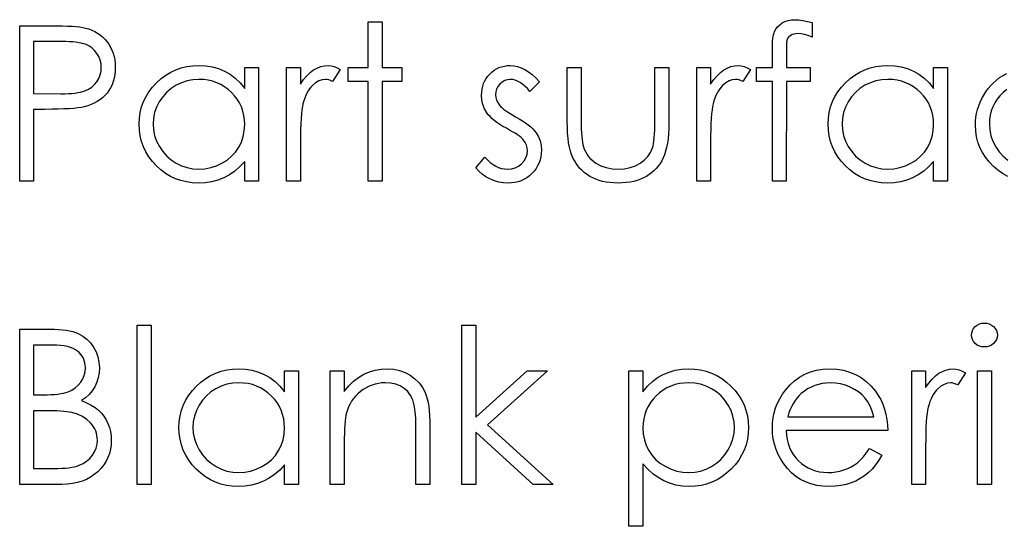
# Model space of a CAD drawing. Header units: inches. Extents: x -57.7 to -21.7, y -3.8 to 19.3.
# Tile 36 of 70: x -38.376 to -37.503, y 10.289 to 10.738. Entities that reach past the tile are written whole.
import ezdxf

# ---------------------------------------------------------------- set-up
doc = ezdxf.new("R2010")
doc.units = ezdxf.units.IN
doc.header["$LTSCALE"] = 0.5
doc.header["$MEASUREMENT"] = 0
doc.layers.add('APP-M-D', color=42, linetype='Continuous')

msp = doc.modelspace()

# ---------------------------------------------------------------- linework, layer by layer
at = {"layer": 'APP-M-D', "linetype": 'Continuous'}
for points in [[(-37.67321, 10.73528), (-37.67321, 10.72241), (-37.67674, 10.72377), (-37.68, 10.72473), (-37.68301, 10.72531), (-37.68574, 10.7255), (-37.68759, 10.72539), (-37.6893, 10.72512), (-37.69082, 10.72462), (-37.6922, 10.72393), (-37.69336, 10.7231), (-37.6943, 10.72225), (-37.69499, 10.72131), (-37.69543, 10.72032), (-37.69559, 10.71971), (-37.6957, 10.71888), (-37.69584, 10.71783), (-37.69593, 10.71659), (-37.69601, 10.7151), (-37.69604, 10.71344), (-37.69609, 10.71154), (-37.69609, 10.69547), (-37.67497, 10.69547), (-37.67497, 10.68311), (-37.69612, 10.68311), (-37.69617, 10.59478), (-37.70854, 10.59478), (-37.70854, 10.68311), (-37.72267, 10.68311), (-37.72267, 10.69547), (-37.70854, 10.69547), (-37.70854, 10.71156), (-37.70851, 10.71424), (-37.7084, 10.7167), (-37.70826, 10.71896), (-37.70804, 10.72106), (-37.70777, 10.72291), (-37.70741, 10.72459), (-37.70702, 10.72608), (-37.70655, 10.72735), (-37.70539, 10.72962), (-37.70388, 10.73163), (-37.70203, 10.73343), (-37.69982, 10.73497), (-37.69731, 10.73624), (-37.69455, 10.73715), (-37.69154, 10.73768), (-37.68828, 10.73787), (-37.68497, 10.73771), (-37.68135, 10.73724), (-37.67743, 10.73641), (-37.67321, 10.73528)], [(-38.37632, 10.73257), (-38.34929, 10.73257), (-38.34372, 10.73254), (-38.33861, 10.73243), (-38.33397, 10.73227), (-38.32981, 10.73205), (-38.32613, 10.73177), (-38.3229, 10.73141), (-38.32017, 10.731), (-38.31791, 10.7305), (-38.31507, 10.72967), (-38.31236, 10.72865), (-38.30979, 10.72744), (-38.30734, 10.72603), (-38.30505, 10.72443), (-38.30286, 10.72263), (-38.30082, 10.72065), (-38.29892, 10.71847), (-38.29718, 10.71612), (-38.29569, 10.71364), (-38.29442, 10.71099), (-38.29337, 10.70822), (-38.29257, 10.70527), (-38.29199, 10.70221), (-38.29163, 10.69898), (-38.29152, 10.69561), (-38.29163, 10.69221), (-38.29199, 10.68899), (-38.29254, 10.68589), (-38.29334, 10.68297), (-38.29439, 10.68018), (-38.29563, 10.67756), (-38.29712, 10.67507), (-38.29883, 10.67275), (-38.30074, 10.6706), (-38.30284, 10.66861), (-38.3051, 10.66682), (-38.30753, 10.66522), (-38.31015, 10.66381), (-38.31294, 10.66257), (-38.31589, 10.66152), (-38.31901, 10.66064), (-38.32161, 10.66011), (-38.32473, 10.65964), (-38.32834, 10.65926), (-38.33248, 10.65895), (-38.33712, 10.6587), (-38.34225, 10.65851), (-38.34791, 10.6584), (-38.3541, 10.65837), (-38.36395, 10.65837), (-38.36395, 10.59478), (-38.37632, 10.59478), (-38.37632, 10.73257)], [(-38.06716, 10.7361), (-38.05479, 10.7361), (-38.05479, 10.69547), (-38.03713, 10.69547), (-38.03713, 10.68311), (-38.05479, 10.68311), (-38.05479, 10.59478), (-38.06716, 10.59478), (-38.06716, 10.68311), (-38.08483, 10.68311), (-38.08483, 10.69547), (-38.06716, 10.69547), (-38.06716, 10.7361)], [(-38.36395, 10.71844), (-38.36395, 10.67251), (-38.33983, 10.6722), (-38.33629, 10.67223), (-38.33301, 10.67237), (-38.32997, 10.67256), (-38.32716, 10.67284), (-38.32462, 10.6732), (-38.3223, 10.67361), (-38.32025, 10.67413), (-38.31843, 10.67471), (-38.31523, 10.67618), (-38.31236, 10.67803), (-38.3099, 10.68029), (-38.30778, 10.68291), (-38.30607, 10.68584), (-38.30485, 10.6889), (-38.30413, 10.69216), (-38.30389, 10.69555), (-38.30413, 10.69887), (-38.30485, 10.70207), (-38.30607, 10.70511), (-38.30778, 10.708), (-38.30988, 10.71063), (-38.31225, 10.71283), (-38.31498, 10.71466), (-38.31799, 10.71604), (-38.3197, 10.71659), (-38.32166, 10.71709), (-38.3239, 10.7175), (-38.32636, 10.71783), (-38.32909, 10.71811), (-38.33204, 10.7183), (-38.33527, 10.71841), (-38.33875, 10.71844), (-38.36395, 10.71844)], [(-38.16432, 10.69547), (-38.16432, 10.59478), (-38.17669, 10.59478), (-38.17669, 10.61219), (-38.18097, 10.60756), (-38.18547, 10.60358), (-38.19027, 10.60027), (-38.1953, 10.59762), (-38.20057, 10.5956), (-38.20606, 10.59417), (-38.21183, 10.59329), (-38.21782, 10.59301), (-38.22315, 10.59326), (-38.22828, 10.59398), (-38.23322, 10.59516), (-38.23797, 10.59682), (-38.2425, 10.59897), (-38.24686, 10.60159), (-38.251, 10.60469), (-38.25495, 10.60827), (-38.25856, 10.61219), (-38.26168, 10.61631), (-38.2643, 10.62064), (-38.26648, 10.62519), (-38.26817, 10.62994), (-38.26935, 10.63488), (-38.27007, 10.64004), (-38.27032, 10.6454), (-38.27007, 10.65064), (-38.26935, 10.65572), (-38.26814, 10.66058), (-38.26643, 10.66527), (-38.26425, 10.66975), (-38.2616, 10.67402), (-38.25845, 10.67814), (-38.25481, 10.68203), (-38.25083, 10.68559), (-38.24664, 10.68868), (-38.24228, 10.6913), (-38.23769, 10.69343), (-38.23292, 10.69511), (-38.22795, 10.6963), (-38.22279, 10.69699), (-38.21743, 10.69724), (-38.21128, 10.69694), (-38.20543, 10.69602), (-38.19988, 10.69448), (-38.19463, 10.69235), (-38.18969, 10.68957), (-38.18503, 10.68603), (-38.18072, 10.68181), (-38.17669, 10.67684), (-38.17669, 10.69547), (-38.16432, 10.69547)], [(-38.13959, 10.69547), (-38.12723, 10.69547), (-38.12723, 10.68065), (-38.12441, 10.68473), (-38.12151, 10.68821), (-38.11856, 10.69106), (-38.11552, 10.69332), (-38.1124, 10.69503), (-38.1092, 10.69627), (-38.10597, 10.69699), (-38.10266, 10.69724), (-38.10009, 10.69702), (-38.09744, 10.69638), (-38.09471, 10.69531), (-38.09189, 10.69379), (-38.09868, 10.68308), (-38.10048, 10.68385), (-38.10213, 10.68443), (-38.10365, 10.68476), (-38.10501, 10.68487), (-38.10796, 10.68454), (-38.11088, 10.68355), (-38.11373, 10.68189), (-38.11654, 10.67957), (-38.1179, 10.67816), (-38.11917, 10.67656), (-38.12032, 10.6748), (-38.12143, 10.67284), (-38.12245, 10.67068), (-38.12339, 10.66837), (-38.12424, 10.66585), (-38.12502, 10.66318), (-38.12554, 10.66077), (-38.12598, 10.65782), (-38.12637, 10.65432), (-38.12667, 10.65026), (-38.12692, 10.64568), (-38.12709, 10.64054), (-38.1272, 10.63486), (-38.12723, 10.62862), (-38.12723, 10.59478), (-38.13959, 10.59478), (-38.13959, 10.69547)], [(-37.91523, 10.68291), (-37.92362, 10.67427), (-37.92583, 10.67676), (-37.92804, 10.67891), (-37.93025, 10.68073), (-37.9324, 10.68222), (-37.93458, 10.68338), (-37.93674, 10.68421), (-37.93889, 10.68471), (-37.94101, 10.68487), (-37.94361, 10.68462), (-37.94601, 10.68385), (-37.94825, 10.68258), (-37.95026, 10.68079), (-37.95195, 10.67866), (-37.95313, 10.6764), (-37.95385, 10.67394), (-37.9541, 10.67132), (-37.95388, 10.66895), (-37.95324, 10.66665), (-37.95217, 10.66439), (-37.95068, 10.66218), (-37.94971, 10.66105), (-37.94849, 10.65989), (-37.94706, 10.65865), (-37.94538, 10.65738), (-37.94344, 10.65605), (-37.94129, 10.6547), (-37.93892, 10.65327), (-37.93629, 10.6518), (-37.93309, 10.64998), (-37.93017, 10.64819), (-37.92749, 10.64639), (-37.92509, 10.64463), (-37.92296, 10.64286), (-37.92108, 10.64112), (-37.91948, 10.63938), (-37.91816, 10.63767), (-37.91612, 10.63411), (-37.91463, 10.63033), (-37.91377, 10.62633), (-37.91347, 10.6221), (-37.9136, 10.61912), (-37.91399, 10.61625), (-37.91465, 10.61349), (-37.91556, 10.61087), (-37.91678, 10.60833), (-37.91821, 10.60593), (-37.91993, 10.60364), (-37.92191, 10.60146), (-37.92409, 10.59947), (-37.92638, 10.59776), (-37.92881, 10.59632), (-37.93138, 10.59513), (-37.93409, 10.5942), (-37.93693, 10.59353), (-37.93988, 10.59315), (-37.94297, 10.59301), (-37.94714, 10.59323), (-37.9512, 10.59392), (-37.95517, 10.59505), (-37.95907, 10.59663), (-37.96274, 10.59861), (-37.96608, 10.60096), (-37.96909, 10.60364), (-37.97176, 10.60665), (-37.96357, 10.61597), (-37.96119, 10.61349), (-37.95879, 10.61134), (-37.95633, 10.60952), (-37.95388, 10.60803), (-37.95137, 10.60687), (-37.9488, 10.60604), (-37.94623, 10.60554), (-37.94361, 10.60538), (-37.94005, 10.60568), (-37.93676, 10.60659), (-37.93375, 10.60808), (-37.93102, 10.61021), (-37.92876, 10.61272), (-37.92713, 10.61548), (-37.92616, 10.6184), (-37.92583, 10.62158), (-37.92605, 10.6242), (-37.92669, 10.62668), (-37.92774, 10.629), (-37.92923, 10.63118), (-37.93019, 10.63223), (-37.93144, 10.63336), (-37.93295, 10.63458), (-37.93472, 10.63585), (-37.93676, 10.63717), (-37.93908, 10.63855), (-37.94165, 10.64002), (-37.94449, 10.64156), (-37.94756, 10.6433), (-37.95037, 10.64504), (-37.95291, 10.64678), (-37.95523, 10.64849), (-37.95727, 10.6502), (-37.95904, 10.65191), (-37.96059, 10.65363), (-37.96185, 10.65531), (-37.96387, 10.65882), (-37.96531, 10.6626), (-37.96619, 10.66657), (-37.96646, 10.67082), (-37.96635, 10.67361), (-37.96602, 10.67626), (-37.96544, 10.6788), (-37.96467, 10.68123), (-37.96365, 10.68352), (-37.96241, 10.6857), (-37.96094, 10.68777), (-37.95926, 10.6897), (-37.95738, 10.69147), (-37.9554, 10.69299), (-37.9533, 10.69429), (-37.95109, 10.69536), (-37.94874, 10.69619), (-37.94629, 10.69677), (-37.94372, 10.69713), (-37.94101, 10.69724), (-37.93781, 10.69702), (-37.93461, 10.69636), (-37.93138, 10.69522), (-37.92815, 10.69365), (-37.92495, 10.69164), (-37.92172, 10.68918), (-37.91846, 10.68628), (-37.91523, 10.68291)], [(-37.8905, 10.69547), (-37.87813, 10.69547), (-37.87813, 10.64877), (-37.87811, 10.64465), (-37.87802, 10.6409), (-37.87786, 10.63745), (-37.87764, 10.63433), (-37.87736, 10.63157), (-37.87703, 10.62911), (-37.87664, 10.62702), (-37.87617, 10.62522), (-37.87535, 10.62299), (-37.87438, 10.62086), (-37.87322, 10.61887), (-37.87192, 10.617), (-37.87043, 10.61523), (-37.86878, 10.6136), (-37.86698, 10.61208), (-37.865, 10.6107), (-37.86066, 10.60838), (-37.85591, 10.6067), (-37.85078, 10.60571), (-37.84526, 10.60538), (-37.83974, 10.60571), (-37.83466, 10.60667), (-37.83002, 10.6083), (-37.82583, 10.61056), (-37.82215, 10.61335), (-37.81909, 10.61658), (-37.81663, 10.6202), (-37.81481, 10.62423), (-37.81434, 10.62588), (-37.81393, 10.62793), (-37.81357, 10.63038), (-37.81327, 10.63325), (-37.81305, 10.63654), (-37.81291, 10.64021), (-37.8128, 10.6443), (-37.81277, 10.64877), (-37.81277, 10.69547), (-37.8004, 10.69547), (-37.8004, 10.64645), (-37.80049, 10.64145), (-37.80071, 10.63676), (-37.80109, 10.63237), (-37.80165, 10.62834), (-37.80234, 10.62459), (-37.80319, 10.62119), (-37.80421, 10.6181), (-37.80537, 10.61531), (-37.8067, 10.61277), (-37.80816, 10.61037), (-37.80982, 10.60811), (-37.81158, 10.60598), (-37.81354, 10.604), (-37.81564, 10.60217), (-37.8179, 10.60046), (-37.82033, 10.59892), (-37.8229, 10.59754), (-37.82563, 10.59632), (-37.82853, 10.59533), (-37.83157, 10.5945), (-37.8348, 10.59384), (-37.83816, 10.59337), (-37.84167, 10.59309), (-37.84537, 10.59301), (-37.84904, 10.59309), (-37.85257, 10.59337), (-37.85594, 10.59384), (-37.85917, 10.5945), (-37.86223, 10.59533), (-37.86513, 10.59632), (-37.86789, 10.59754), (-37.87049, 10.59892), (-37.87292, 10.60046), (-37.87521, 10.60217), (-37.87733, 10.60402), (-37.87929, 10.60601), (-37.88109, 10.60816), (-37.88272, 10.61045), (-37.88421, 10.61288), (-37.88553, 10.61545), (-37.88669, 10.61827), (-37.88771, 10.62141), (-37.88857, 10.62492), (-37.88926, 10.62873), (-37.88981, 10.6329), (-37.8902, 10.63737), (-37.89042, 10.6422), (-37.8905, 10.64736), (-37.8905, 10.69547)], [(-37.77567, 10.69547), (-37.7633, 10.69547), (-37.7633, 10.68065), (-37.76049, 10.68473), (-37.75759, 10.68821), (-37.75464, 10.69106), (-37.7516, 10.69332), (-37.74848, 10.69503), (-37.74528, 10.69627), (-37.74205, 10.69699), (-37.73874, 10.69724), (-37.73617, 10.69702), (-37.73352, 10.69638), (-37.73079, 10.69531), (-37.72797, 10.69379), (-37.73476, 10.68308), (-37.73656, 10.68385), (-37.73821, 10.68443), (-37.73973, 10.68476), (-37.74108, 10.68487), (-37.74404, 10.68454), (-37.74696, 10.68355), (-37.74981, 10.68189), (-37.75262, 10.67957), (-37.75397, 10.67816), (-37.75524, 10.67656), (-37.7564, 10.6748), (-37.75751, 10.67284), (-37.75853, 10.67068), (-37.75947, 10.66837), (-37.76032, 10.66585), (-37.7611, 10.66318), (-37.76162, 10.66077), (-37.76206, 10.65782), (-37.76245, 10.65432), (-37.76275, 10.65026), (-37.763, 10.64568), (-37.76317, 10.64054), (-37.76328, 10.63486), (-37.7633, 10.62862), (-37.7633, 10.59478), (-37.77567, 10.59478), (-37.77567, 10.69547)], [(-37.55308, 10.69547), (-37.55308, 10.59478), (-37.56544, 10.59478), (-37.56544, 10.61219), (-37.56972, 10.60756), (-37.57422, 10.60358), (-37.57903, 10.60027), (-37.58405, 10.59762), (-37.58932, 10.5956), (-37.59481, 10.59417), (-37.60058, 10.59329), (-37.60657, 10.59301), (-37.6119, 10.59326), (-37.61704, 10.59398), (-37.62198, 10.59516), (-37.62672, 10.59682), (-37.63125, 10.59897), (-37.63561, 10.60159), (-37.63975, 10.60469), (-37.6437, 10.60827), (-37.64732, 10.61219), (-37.65044, 10.61631), (-37.65306, 10.62064), (-37.65524, 10.62519), (-37.65692, 10.62994), (-37.65811, 10.63488), (-37.65883, 10.64004), (-37.65908, 10.6454), (-37.65883, 10.65064), (-37.65811, 10.65572), (-37.65689, 10.66058), (-37.65518, 10.66527), (-37.653, 10.66975), (-37.65035, 10.67402), (-37.64721, 10.67814), (-37.64356, 10.68203), (-37.63959, 10.68559), (-37.63539, 10.68868), (-37.63103, 10.6913), (-37.62645, 10.69343), (-37.62167, 10.69511), (-37.6167, 10.6963), (-37.61154, 10.69699), (-37.60619, 10.69724), (-37.60003, 10.69694), (-37.59418, 10.69602), (-37.58863, 10.69448), (-37.58339, 10.69235), (-37.57845, 10.68957), (-37.57378, 10.68603), (-37.56947, 10.68181), (-37.56544, 10.67684), (-37.56544, 10.69547), (-37.55308, 10.69547)], [(-38.21727, 10.68487), (-38.22268, 10.68454), (-38.22787, 10.68358), (-38.23284, 10.68195), (-38.23761, 10.67968), (-38.24203, 10.67684), (-38.24597, 10.67344), (-38.24945, 10.66955), (-38.25246, 10.66511), (-38.25486, 10.66036), (-38.25657, 10.65545), (-38.25762, 10.65042), (-38.25795, 10.64526), (-38.2576, 10.64013), (-38.25657, 10.6351), (-38.25484, 10.63019), (-38.25241, 10.62539), (-38.24937, 10.62092), (-38.24589, 10.61697), (-38.24192, 10.61355), (-38.23747, 10.61065), (-38.2327, 10.60833), (-38.22776, 10.6067), (-38.22265, 10.60571), (-38.21738, 10.60538), (-38.21202, 10.60571), (-38.20681, 10.60667), (-38.20175, 10.6083), (-38.19684, 10.61059), (-38.19229, 10.61344), (-38.18826, 10.61675), (-38.18483, 10.62053), (-38.18194, 10.62475), (-38.17964, 10.62936), (-38.17799, 10.63428), (-38.17702, 10.63944), (-38.17669, 10.6449), (-38.17688, 10.64907), (-38.17744, 10.65307), (-38.17835, 10.65691), (-38.17962, 10.66055), (-38.18127, 10.66403), (-38.18329, 10.66734), (-38.18566, 10.67046), (-38.18842, 10.67342), (-38.19143, 10.67609), (-38.19461, 10.67844), (-38.19797, 10.6804), (-38.20148, 10.682), (-38.20518, 10.68327), (-38.20904, 10.68415), (-38.21307, 10.68471), (-38.21727, 10.68487)], [(-37.60602, 10.68487), (-37.61143, 10.68454), (-37.61662, 10.68358), (-37.62159, 10.68195), (-37.62637, 10.67968), (-37.63078, 10.67684), (-37.63473, 10.67344), (-37.63821, 10.66955), (-37.64122, 10.66511), (-37.64362, 10.66036), (-37.64533, 10.65545), (-37.64638, 10.65042), (-37.64671, 10.64526), (-37.64635, 10.64013), (-37.64533, 10.6351), (-37.64359, 10.63019), (-37.64116, 10.62539), (-37.63812, 10.62092), (-37.63465, 10.61697), (-37.63067, 10.61355), (-37.62623, 10.61065), (-37.62145, 10.60833), (-37.61651, 10.6067), (-37.6114, 10.60571), (-37.60613, 10.60538), (-37.60078, 10.60571), (-37.59556, 10.60667), (-37.59051, 10.6083), (-37.5856, 10.61059), (-37.58104, 10.61344), (-37.57701, 10.61675), (-37.57359, 10.62053), (-37.57069, 10.62475), (-37.5684, 10.62936), (-37.56674, 10.63428), (-37.56578, 10.63944), (-37.56544, 10.6449), (-37.56564, 10.64907), (-37.56619, 10.65307), (-37.5671, 10.65691), (-37.56837, 10.66055), (-37.57003, 10.66403), (-37.57204, 10.66734), (-37.57442, 10.67046), (-37.57718, 10.67342), (-37.58019, 10.67609), (-37.58336, 10.67844), (-37.58673, 10.6804), (-37.59023, 10.682), (-37.59393, 10.68327), (-37.5978, 10.68415), (-37.60183, 10.68471), (-37.60602, 10.68487)], [(-37.49967, 10.59883), (-37.50425, 10.6014), (-37.50855, 10.60444), (-37.51261, 10.60794), (-37.51631, 10.61178), (-37.51949, 10.61584), (-37.52219, 10.62006), (-37.5244, 10.6245), (-37.52614, 10.62917), (-37.52735, 10.634), (-37.5281, 10.63905), (-37.52835, 10.6443), (-37.52824, 10.64786), (-37.52788, 10.65136), (-37.52732, 10.65481), (-37.5265, 10.65818), (-37.52548, 10.66149), (-37.52421, 10.66475), (-37.52272, 10.66792), (-37.521, 10.67104), (-37.51907, 10.67405), (-37.51697, 10.67687), (-37.51471, 10.67955), (-37.51225, 10.68203), (-37.50966, 10.68435), (-37.50687, 10.6865), (-37.50389, 10.68849), (-37.50077, 10.69031)], [(-37.50055, 10.67607), (-37.50372, 10.67336), (-37.50659, 10.67041), (-37.50908, 10.66729), (-37.5112, 10.66403), (-37.51292, 10.66061), (-37.51427, 10.65705), (-37.51521, 10.65332), (-37.51579, 10.64943), (-37.51598, 10.6454), (-37.51562, 10.64013), (-37.51457, 10.63502), (-37.51281, 10.63005), (-37.51035, 10.62525), (-37.50726, 10.62081), (-37.50364, 10.61686), (-37.49953, 10.61346)], [(-38.27209, 10.46708), (-38.25972, 10.46708), (-38.25972, 10.32575), (-38.27209, 10.32575), (-38.27209, 10.46708)], [(-37.98413, 10.46708), (-37.97176, 10.46708), (-37.97176, 10.38537), (-37.92594, 10.42644), (-37.90817, 10.42644), (-37.96133, 10.37874), (-37.90287, 10.32575), (-37.92062, 10.32575), (-37.97176, 10.37215), (-37.97176, 10.32575), (-37.98413, 10.32575), (-37.98413, 10.46708)], [(-37.52045, 10.46884), (-37.51816, 10.46865), (-37.51604, 10.46807), (-37.51408, 10.46708), (-37.51231, 10.46572), (-37.51082, 10.46409), (-37.50977, 10.46227), (-37.50913, 10.46031), (-37.50891, 10.45819), (-37.50913, 10.45612), (-37.50977, 10.45418), (-37.51082, 10.45239), (-37.51231, 10.45076), (-37.51408, 10.44941), (-37.51604, 10.44842), (-37.51816, 10.44784), (-37.52045, 10.44764), (-37.52272, 10.44784), (-37.52479, 10.44842), (-37.52675, 10.44941), (-37.52851, 10.45076), (-37.52997, 10.45239), (-37.53102, 10.45418), (-37.53166, 10.45612), (-37.53188, 10.45819), (-37.53166, 10.46031), (-37.53102, 10.46227), (-37.52997, 10.46409), (-37.52851, 10.46572), (-37.52675, 10.46708), (-37.52479, 10.46807), (-37.52272, 10.46865), (-37.52045, 10.46884)], [(-38.37632, 10.46354), (-38.34943, 10.46354), (-38.34548, 10.46349), (-38.34179, 10.46329), (-38.33831, 10.46299), (-38.33508, 10.46255), (-38.33207, 10.462), (-38.32931, 10.46133), (-38.32677, 10.46053), (-38.32448, 10.45959), (-38.32034, 10.45736), (-38.31667, 10.45463), (-38.31346, 10.45131), (-38.3107, 10.4475), (-38.3085, 10.44331), (-38.30692, 10.43892), (-38.30596, 10.43426), (-38.30565, 10.4294), (-38.3059, 10.42484), (-38.30667, 10.42051), (-38.30794, 10.41637), (-38.30971, 10.41245), (-38.31197, 10.40883), (-38.31468, 10.40555), (-38.31791, 10.40265), (-38.32158, 10.40008), (-38.31691, 10.39821), (-38.3128, 10.39616), (-38.3093, 10.39395), (-38.30634, 10.39158), (-38.3038, 10.38901), (-38.3016, 10.38623), (-38.29966, 10.38313), (-38.29803, 10.37982), (-38.29674, 10.37629), (-38.2958, 10.37264), (-38.29525, 10.36881), (-38.29505, 10.36486), (-38.29525, 10.36083), (-38.2958, 10.35697), (-38.29674, 10.35327), (-38.29803, 10.34973), (-38.29972, 10.34634), (-38.30179, 10.34308), (-38.30422, 10.34002), (-38.30701, 10.33709), (-38.31012, 10.33444), (-38.31349, 10.33212), (-38.31711, 10.33019), (-38.32097, 10.32859), (-38.32511, 10.32735), (-38.3295, 10.32646), (-38.33414, 10.32591), (-38.33905, 10.32575), (-38.37632, 10.32575), (-38.37632, 10.46354)], [(-38.36395, 10.44941), (-38.36395, 10.40524), (-38.35564, 10.40524), (-38.352, 10.4053), (-38.3486, 10.40541), (-38.34546, 10.40563), (-38.34253, 10.40591), (-38.33991, 10.40629), (-38.33751, 10.40676), (-38.33535, 10.40729), (-38.33345, 10.40792), (-38.33008, 10.40944), (-38.32707, 10.41137), (-38.32445, 10.41366), (-38.32219, 10.41634), (-38.32037, 10.41929), (-38.31907, 10.42244), (-38.31827, 10.4257), (-38.31802, 10.42915), (-38.31813, 10.43144), (-38.31846, 10.43362), (-38.31901, 10.43566), (-38.31976, 10.4376), (-38.32075, 10.43939), (-38.32194, 10.44105), (-38.32337, 10.44259), (-38.325, 10.444), (-38.32688, 10.44527), (-38.32901, 10.44637), (-38.33138, 10.44728), (-38.33403, 10.44806), (-38.33693, 10.44864), (-38.34007, 10.44908), (-38.3435, 10.44933), (-38.34717, 10.44941), (-38.36395, 10.44941)], [(-38.12899, 10.42644), (-38.12899, 10.32575), (-38.14136, 10.32575), (-38.14136, 10.34316), (-38.14564, 10.33853), (-38.15014, 10.33455), (-38.15494, 10.33124), (-38.15996, 10.32859), (-38.16524, 10.32657), (-38.17073, 10.32514), (-38.1765, 10.32426), (-38.18249, 10.32398), (-38.18781, 10.32423), (-38.19295, 10.32495), (-38.19789, 10.32613), (-38.20264, 10.32779), (-38.20716, 10.32994), (-38.21153, 10.33256), (-38.21567, 10.33566), (-38.21961, 10.33924), (-38.22323, 10.34316), (-38.22635, 10.34728), (-38.22897, 10.35161), (-38.23115, 10.35617), (-38.23284, 10.36091), (-38.23402, 10.36585), (-38.23474, 10.37102), (-38.23499, 10.37637), (-38.23474, 10.38162), (-38.23402, 10.38669), (-38.23281, 10.39155), (-38.2311, 10.39625), (-38.22892, 10.40072), (-38.22627, 10.405), (-38.22312, 10.40911), (-38.21948, 10.413), (-38.2155, 10.41656), (-38.21131, 10.41965), (-38.20694, 10.42228), (-38.20236, 10.4244), (-38.19759, 10.42608), (-38.19262, 10.42727), (-38.18746, 10.42796), (-38.1821, 10.42821), (-38.17595, 10.42791), (-38.17009, 10.427), (-38.16455, 10.42545), (-38.1593, 10.42332), (-38.15436, 10.42054), (-38.14969, 10.417), (-38.14539, 10.41278), (-38.14136, 10.40781), (-38.14136, 10.42644), (-38.12899, 10.42644)], [(-38.10073, 10.42644), (-38.08836, 10.42644), (-38.08836, 10.40828), (-38.0843, 10.41314), (-38.08005, 10.41731), (-38.07558, 10.42073), (-38.07089, 10.42346), (-38.066, 10.42553), (-38.0609, 10.42702), (-38.05557, 10.42791), (-38.05005, 10.42821), (-38.04447, 10.42785), (-38.03923, 10.4268), (-38.03431, 10.42501), (-38.02973, 10.42252), (-38.02559, 10.41943), (-38.022, 10.41584), (-38.01902, 10.41176), (-38.01662, 10.40718), (-38.01563, 10.40461), (-38.01477, 10.40168), (-38.01405, 10.39845), (-38.01345, 10.39487), (-38.013, 10.39095), (-38.01267, 10.38669), (-38.01245, 10.38208), (-38.0124, 10.37717), (-38.0124, 10.32575), (-38.02476, 10.32575), (-38.02476, 10.37311), (-38.02479, 10.37723), (-38.02485, 10.38098), (-38.02496, 10.38438), (-38.02512, 10.38744), (-38.02534, 10.39012), (-38.02559, 10.39244), (-38.02589, 10.39442), (-38.02623, 10.39602), (-38.02763, 10.40066), (-38.02959, 10.40469), (-38.03208, 10.40809), (-38.03509, 10.41088), (-38.03862, 10.41306), (-38.04265, 10.4146), (-38.04718, 10.41554), (-38.0522, 10.41584), (-38.05518, 10.41573), (-38.05808, 10.41537), (-38.06092, 10.41477), (-38.06366, 10.41394), (-38.06633, 10.41283), (-38.06893, 10.41154), (-38.07144, 10.40996), (-38.07387, 10.40817), (-38.07616, 10.40618), (-38.07823, 10.40411), (-38.08011, 10.4019), (-38.08179, 10.39959), (-38.08325, 10.39716), (-38.08452, 10.39462), (-38.0856, 10.39194), (-38.08646, 10.38918), (-38.0869, 10.38714), (-38.08728, 10.38471), (-38.08762, 10.38192), (-38.08789, 10.37872), (-38.08808, 10.37516), (-38.08825, 10.37121), (-38.08833, 10.36688), (-38.08836, 10.36216), (-38.08836, 10.32575), (-38.10073, 10.32575), (-38.10073, 10.42644)], [(-37.83574, 10.42644), (-37.82337, 10.42644), (-37.82337, 10.40781), (-37.81931, 10.41278), (-37.81498, 10.417), (-37.81034, 10.42054), (-37.8054, 10.42332), (-37.80016, 10.42545), (-37.79463, 10.427), (-37.78881, 10.42791), (-37.78268, 10.42821), (-37.77733, 10.42796), (-37.77214, 10.42727), (-37.76717, 10.42608), (-37.76239, 10.4244), (-37.75781, 10.42228), (-37.75345, 10.41965), (-37.74925, 10.41656), (-37.74528, 10.413), (-37.74164, 10.40911), (-37.73849, 10.405), (-37.73581, 10.40072), (-37.73363, 10.39625), (-37.73192, 10.39155), (-37.73071, 10.38669), (-37.72999, 10.38162), (-37.72974, 10.37637), (-37.72999, 10.37102), (-37.73071, 10.36585), (-37.73189, 10.36091), (-37.73358, 10.35617), (-37.73576, 10.35161), (-37.73841, 10.34728), (-37.74153, 10.34316), (-37.74514, 10.33924), (-37.74909, 10.33566), (-37.75323, 10.33256), (-37.75759, 10.32994), (-37.76212, 10.32779), (-37.76687, 10.32613), (-37.77181, 10.32495), (-37.77697, 10.32423), (-37.7823, 10.32398), (-37.78829, 10.32428), (-37.79405, 10.32525), (-37.79955, 10.3268), (-37.80482, 10.329), (-37.80982, 10.33182), (-37.81459, 10.33527), (-37.81909, 10.33933), (-37.82337, 10.34399), (-37.82337, 10.28865), (-37.83574, 10.28865), (-37.83574, 10.42644)], [(-37.62236, 10.35755), (-37.61138, 10.35178), (-37.61408, 10.34717), (-37.61698, 10.34303), (-37.62007, 10.33933), (-37.62338, 10.33613), (-37.62689, 10.33334), (-37.63059, 10.33091), (-37.63454, 10.32881), (-37.63868, 10.32707), (-37.64307, 10.32572), (-37.64773, 10.32475), (-37.65267, 10.32417), (-37.65789, 10.32398), (-37.66368, 10.32423), (-37.66915, 10.32497), (-37.67428, 10.32622), (-37.67911, 10.32796), (-37.68359, 10.33019), (-37.68775, 10.33292), (-37.69162, 10.33615), (-37.69512, 10.33988), (-37.69827, 10.34391), (-37.701, 10.34808), (-37.7033, 10.35238), (-37.70517, 10.35683), (-37.70666, 10.36138), (-37.70771, 10.36605), (-37.70832, 10.37088), (-37.70854, 10.37582), (-37.70835, 10.38046), (-37.70782, 10.38498), (-37.70691, 10.38937), (-37.70564, 10.39365), (-37.70401, 10.39779), (-37.70203, 10.40179), (-37.69965, 10.40569), (-37.69695, 10.40944), (-37.69311, 10.41383), (-37.68897, 10.41767), (-37.68453, 10.42087), (-37.67975, 10.42352), (-37.67467, 10.42556), (-37.66929, 10.42705), (-37.6636, 10.42791), (-37.65758, 10.42821), (-37.6514, 10.42791), (-37.64552, 10.42697), (-37.63997, 10.42542), (-37.63476, 10.42327), (-37.62984, 10.42048), (-37.62526, 10.41706), (-37.62098, 10.41303), (-37.61704, 10.40839), (-37.6145, 10.40477), (-37.61232, 10.40097), (-37.61044, 10.39691), (-37.60892, 10.39266), (-37.60771, 10.38819), (-37.60682, 10.38349), (-37.6063, 10.37858), (-37.60608, 10.37345), (-37.69617, 10.37345), (-37.69593, 10.36947), (-37.69537, 10.36566), (-37.69449, 10.36204), (-37.69328, 10.35862), (-37.69178, 10.35539), (-37.68996, 10.35233), (-37.68781, 10.34946), (-37.68535, 10.34675), (-37.68265, 10.34432), (-37.67981, 10.3422), (-37.6768, 10.3404), (-37.67362, 10.33894), (-37.67031, 10.33781), (-37.66683, 10.33701), (-37.66322, 10.33651), (-37.65943, 10.33635), (-37.65574, 10.33648), (-37.65212, 10.33693), (-37.64853, 10.33767), (-37.645, 10.33869), (-37.6416, 10.33996), (-37.63848, 10.34145), (-37.63564, 10.34311), (-37.63305, 10.34496), (-37.63053, 10.34719), (-37.62791, 10.35007), (-37.62518, 10.35349), (-37.62236, 10.35755)], [(-37.58488, 10.42644), (-37.57251, 10.42644), (-37.57251, 10.41162), (-37.5697, 10.41571), (-37.5668, 10.41918), (-37.56384, 10.42203), (-37.56081, 10.42429), (-37.55769, 10.426), (-37.55449, 10.42724), (-37.55126, 10.42796), (-37.54794, 10.42821), (-37.54538, 10.42799), (-37.54273, 10.42735), (-37.53999, 10.42628), (-37.53718, 10.42476), (-37.54397, 10.41405), (-37.54576, 10.41482), (-37.54742, 10.4154), (-37.54894, 10.41573), (-37.55029, 10.41584), (-37.55324, 10.41551), (-37.55617, 10.41452), (-37.55901, 10.41286), (-37.56183, 10.41054), (-37.56318, 10.40914), (-37.56445, 10.40754), (-37.56561, 10.40577), (-37.56671, 10.40381), (-37.56774, 10.40166), (-37.56867, 10.39934), (-37.56953, 10.39683), (-37.5703, 10.39415), (-37.57083, 10.39175), (-37.57127, 10.38879), (-37.57166, 10.38529), (-37.57196, 10.38123), (-37.57221, 10.37665), (-37.57237, 10.37151), (-37.57248, 10.36583), (-37.57251, 10.35959), (-37.57251, 10.32575), (-37.58488, 10.32575), (-37.58488, 10.42644)], [(-37.52658, 10.42644), (-37.51421, 10.42644), (-37.51421, 10.32575), (-37.52658, 10.32575), (-37.52658, 10.42644)], [(-38.18194, 10.41584), (-38.18735, 10.41551), (-38.19253, 10.41455), (-38.1975, 10.41292), (-38.20228, 10.41065), (-38.2067, 10.40781), (-38.21064, 10.40442), (-38.21412, 10.40052), (-38.21713, 10.39608), (-38.21953, 10.39133), (-38.22124, 10.38642), (-38.22229, 10.38139), (-38.22262, 10.37623), (-38.22226, 10.3711), (-38.22124, 10.36608), (-38.2195, 10.36116), (-38.21707, 10.35636), (-38.21404, 10.35189), (-38.21056, 10.34794), (-38.20658, 10.34452), (-38.20214, 10.34162), (-38.19737, 10.3393), (-38.19242, 10.33767), (-38.18732, 10.33668), (-38.18205, 10.33635), (-38.17669, 10.33668), (-38.17147, 10.33764), (-38.16642, 10.33927), (-38.16151, 10.34156), (-38.15695, 10.34441), (-38.15292, 10.34772), (-38.1495, 10.3515), (-38.1466, 10.35572), (-38.14431, 10.36033), (-38.14266, 10.36525), (-38.14169, 10.37041), (-38.14136, 10.37587), (-38.14155, 10.38004), (-38.1421, 10.38404), (-38.14301, 10.38788), (-38.14428, 10.39153), (-38.14594, 10.395), (-38.14796, 10.39832), (-38.15033, 10.40143), (-38.15309, 10.40439), (-38.1561, 10.40707), (-38.15927, 10.40941), (-38.16264, 10.41137), (-38.16615, 10.41297), (-38.16985, 10.41424), (-38.17371, 10.41513), (-38.17774, 10.41568), (-38.18194, 10.41584)], [(-37.78279, 10.41584), (-37.78699, 10.41568), (-37.79102, 10.41513), (-37.79488, 10.41424), (-37.79858, 10.41297), (-37.80211, 10.41137), (-37.80545, 10.40941), (-37.80866, 10.40707), (-37.81167, 10.40439), (-37.8144, 10.40143), (-37.81677, 10.39832), (-37.81879, 10.395), (-37.82044, 10.39153), (-37.82171, 10.38788), (-37.82262, 10.38404), (-37.82318, 10.38004), (-37.82337, 10.37587), (-37.82304, 10.37041), (-37.82207, 10.36525), (-37.82044, 10.36033), (-37.81815, 10.35572), (-37.81525, 10.3515), (-37.81178, 10.34772), (-37.80775, 10.34441), (-37.80316, 10.34156), (-37.79822, 10.33927), (-37.79314, 10.33764), (-37.78795, 10.33668), (-37.7826, 10.33635), (-37.77735, 10.33668), (-37.77228, 10.33767), (-37.76733, 10.3393), (-37.76259, 10.34162), (-37.75814, 10.34452), (-37.75417, 10.34794), (-37.75069, 10.35189), (-37.74768, 10.35636), (-37.74525, 10.36116), (-37.74349, 10.36608), (-37.74246, 10.3711), (-37.74211, 10.37623), (-37.74244, 10.38139), (-37.74349, 10.38642), (-37.7452, 10.39133), (-37.74763, 10.39608), (-37.75061, 10.40052), (-37.75409, 10.40442), (-37.75803, 10.40781), (-37.76245, 10.41065), (-37.76722, 10.41292), (-37.77219, 10.41455), (-37.77738, 10.41551), (-37.78279, 10.41584)], [(-37.61844, 10.38581), (-37.61991, 10.3907), (-37.6217, 10.39506), (-37.62377, 10.3989), (-37.62614, 10.40221), (-37.62885, 10.40513), (-37.632, 10.40776), (-37.63553, 10.41007), (-37.63948, 10.41209), (-37.64367, 10.41375), (-37.64801, 10.41491), (-37.65242, 10.41562), (-37.65695, 10.41584), (-37.66065, 10.41571), (-37.66424, 10.41526), (-37.66769, 10.41452), (-37.67097, 10.4135), (-37.67417, 10.41214), (-37.67721, 10.41054), (-37.68011, 10.40861), (-37.6829, 10.4064), (-37.68483, 10.40458), (-37.68662, 10.40254), (-37.68831, 10.4003), (-37.68985, 10.39785), (-37.69129, 10.39514), (-37.69261, 10.39224), (-37.6938, 10.38915), (-37.69488, 10.38581), (-37.61844, 10.38581)], [(-38.36395, 10.39111), (-38.36395, 10.33988), (-38.34634, 10.33988), (-38.34256, 10.33993), (-38.33905, 10.34005), (-38.33582, 10.34027), (-38.33281, 10.3406), (-38.33011, 10.34098), (-38.32763, 10.34148), (-38.32542, 10.34206), (-38.32348, 10.34272), (-38.32003, 10.34435), (-38.31694, 10.34639), (-38.31421, 10.34882), (-38.31184, 10.35167), (-38.3099, 10.35479), (-38.30852, 10.35801), (-38.3077, 10.36138), (-38.30742, 10.36486), (-38.3075, 10.36704), (-38.30781, 10.36917), (-38.30828, 10.37121), (-38.30891, 10.3732), (-38.30977, 10.37507), (-38.31081, 10.37692), (-38.31203, 10.37869), (-38.31344, 10.38037), (-38.31672, 10.38344), (-38.32059, 10.38598), (-38.325, 10.38799), (-38.32997, 10.38948), (-38.33199, 10.38987), (-38.33436, 10.3902), (-38.33707, 10.39048), (-38.3401, 10.3907), (-38.3435, 10.39089), (-38.34725, 10.391), (-38.35134, 10.39108), (-38.35575, 10.39111), (-38.36395, 10.39111)]]:
    msp.add_lwpolyline(points, dxfattribs=at)

doc.saveas('drawing.dxf')
